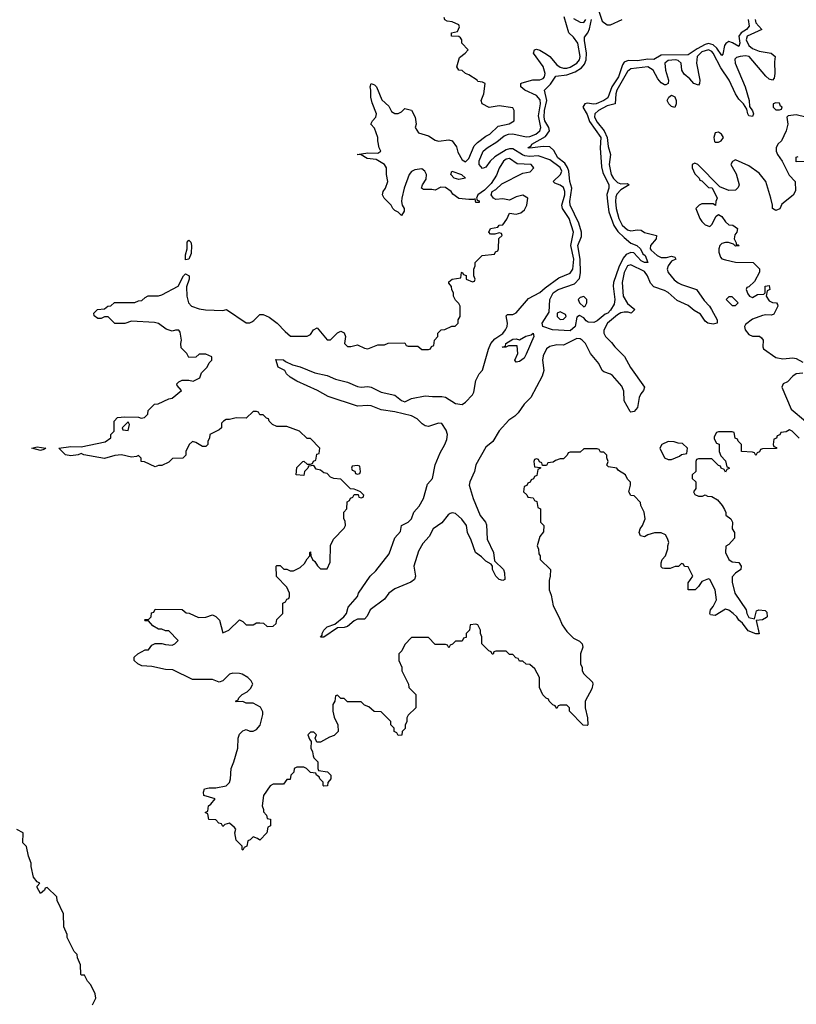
# Model space of a CAD drawing. Header units: inches. Extents: x 2601469 to 2753575, y 449403 to 582909.
# Tile 75 of 256: x 2654646 to 2659251, y 463733 to 469568. Entities that reach past the tile are written whole.
import ezdxf

# ---------------------------------------------------------------- set-up
doc = ezdxf.new("R2010")
doc.units = ezdxf.units.IN
doc.header["$MEASUREMENT"] = 0
doc.layers.add('C6456', color=7, linetype='Continuous')

msp = doc.modelspace()

# ---------------------------------------------------------------- linework, layer by layer
at = {"layer": 'C6456', "color": 4}
for points, elevation in [([(2658076.5, 469630), (2658100.6, 469560.6), (2658130, 469538.6), (2658150, 469538.6), (2658218, 469570)], 4), ([(2659267.3, 467087.3), (2659226, 467130), (2659210, 467138), (2659190, 467126), (2659158, 467122), (2659152.7, 467107.3), (2659138, 467102), (2659132.7, 467087.3), (2659118, 467082), (2659114, 467050), (2659118, 467038), (2659132.7, 467032.7), (2659132.7, 467027.3), (2659050, 467026), (2659038, 467022), (2659032.7, 467007.3), (2659018, 467002), (2659010, 466986), (2659002, 467002), (2658990, 467006), (2658926, 467010), (2658926, 467050), (2658906, 467070), (2658902, 467082), (2658887.3, 467087.3), (2658882, 467122), (2658870, 467126), (2658790, 467126), (2658778, 467122), (2658763.6, 467096.4), (2658763.6, 467083.6), (2658778, 467058), (2658792.7, 467052.7), (2658794, 467010), (2658803.6, 466983.6), (2658830, 466954), (2658838, 466918), (2658850, 466914), (2658852, 466908), (2658838, 466902), (2658830, 466886), (2658822, 466902), (2658806, 466910), (2658802, 466922), (2658790, 466926), (2658750, 466966), (2658670, 466966), (2658658, 466962), (2658654, 466950), (2658654, 466890), (2658634, 466870), (2658634, 466850), (2658654, 466830), (2658654, 466790), (2658642, 466770), (2658650, 466754), (2658670, 466744.7), (2658695.3, 466744.7), (2658710, 466752), (2658724.7, 466744.7), (2658750, 466742), (2658783.6, 466723.6), (2658812, 466690), (2658825.4, 466665.4), (2658832, 466648), (2658832, 466632), (2658862, 466610), (2658872, 466590), (2658871.3, 466550), (2658884.7, 466530), (2658884.7, 466495.3), (2658850, 466458), (2658832, 466448), (2658831.3, 466410), (2658851.3, 466370), (2658870, 466356), (2658910, 466352), (2658924.7, 466330), (2658922, 466310), (2658890, 466288.7), (2658870, 466266), (2658870, 466234), (2658885.5, 466170), (2658954, 466070), (2658958, 466050), (2658970, 466026), (2659002, 466018), (2659014.6, 466065.4), (2659029.1, 466070.9), (2659066.8, 466066.8), (2659076.3, 466056.3), (2659078, 466030), (2659074.6, 466025.4), (2659050, 466012.3), (2659012.7, 466007.3), (2659030, 465928), (2659011.1, 465928.9), (2658965.8, 465945.8), (2658932.5, 465992.5), (2658909.4, 466009.4), (2658897.2, 466030), (2658876, 466050), (2658850, 466069.2), (2658830, 466075.3), (2658770, 466038), (2658742, 466042), (2658738, 466050), (2658742, 466070), (2658758, 466090), (2658778, 466130), (2658768.7, 466190), (2658738, 466250), (2658730, 466255.3), (2658690, 466238), (2658671.1, 466208.9), (2658650.8, 466189.2), (2658610, 466188.7), (2658609.2, 466230.8), (2658638, 466270), (2658610, 466326), (2658588.4, 466328.4), (2658582, 466342), (2658570, 466346), (2658551.6, 466328.4), (2658532.7, 466327.3), (2658503.6, 466316.4), (2658470, 466315.3), (2658458, 466318), (2658450, 466326), (2658448.9, 466348.9), (2658455.3, 466370), (2658475.3, 466390), (2658488.4, 466431.6), (2658488.9, 466451.1), (2658495.3, 466470), (2658486, 466494), (2658474.6, 466514.6), (2658450, 466528), (2658410, 466528), (2658370, 466515.3), (2658350, 466504), (2658326, 466510), (2658319, 466530), (2658324, 466550), (2658339, 466570), (2658355.3, 466610), (2658348, 466650), (2658328, 466690), (2658327.3, 466707.3), (2658290, 466746), (2658268.7, 466748.7), (2658258, 466770), (2658268, 466810), (2658267.3, 466827.3), (2658250, 466846), (2658238, 466870), (2658196.4, 466896.4), (2658186, 466910), (2658138, 466918), (2658127.3, 466927.3), (2658135.3, 466950), (2658127.3, 466972.7), (2658127.3, 466987.3), (2658110, 467006), (2658090, 467006), (2658082, 467022), (2658070, 467026), (2657990, 467026), (2657970, 467006), (2657910, 467006), (2657898, 467002), (2657892.7, 466987.3), (2657870, 466966), (2657850, 466966), (2657823.6, 466956.4), (2657810, 466946), (2657778, 466942), (2657770, 466926), (2657746, 466926), (2657742, 466942), (2657727.3, 466947.3), (2657722, 466962), (2657710, 466966), (2657698, 466962), (2657694, 466950), (2657698, 466918), (2657734, 466914), (2657734, 466910), (2657718, 466902), (2657712.7, 466867.3), (2657698, 466862), (2657692.7, 466847.3), (2657678, 466842), (2657672.7, 466827.3), (2657658, 466822), (2657652.7, 466807.3), (2657638, 466802), (2657634, 466770), (2657652.7, 466752.7), (2657658, 466738), (2657690, 466734), (2657698, 466718), (2657712.7, 466712.7), (2657718, 466678), (2657734, 466670), (2657734, 466590), (2657754, 466570), (2657752.7, 466532.7), (2657730, 466506), (2657714, 466450), (2657722, 466430), (2657723.6, 466403.6), (2657732, 466390), (2657732, 466370), (2657794, 466310), (2657792, 466270), (2657785.4, 466245.4), (2657784.7, 466190), (2657796.9, 466156.9), (2657810, 466094), (2657845.4, 466025.4), (2657862, 465982), (2657890, 465942), (2657930, 465902), (2657965.4, 465885.4), (2657982, 465870), (2657984.7, 465850), (2657971.3, 465810), (2657971.6, 465751.6), (2657982, 465730), (2657982, 465710), (2657991.6, 465691.6), (2658042, 465642), (2658044.7, 465630), (2658038, 465602), (2657998, 465530), (2657998, 465490), (2658012, 465430), (2658014, 465390), (2658010, 465386), (2657988, 465388), (2657906, 465470), (2657906, 465490), (2657890, 465506), (2657850, 465506), (2657838, 465502), (2657830, 465486), (2657822, 465502), (2657807.3, 465507.3), (2657786, 465530), (2657782, 465542), (2657767.3, 465547.3), (2657747.3, 465567.3), (2657728, 465610), (2657728, 465670), (2657700.4, 465720.4), (2657670, 465746), (2657648.4, 465748.4), (2657630, 465766), (2657610, 465766), (2657602, 465782), (2657587.3, 465787.3), (2657570, 465806), (2657550, 465806), (2657530, 465826), (2657470, 465826), (2657458, 465822), (2657452.7, 465807.3), (2657447.3, 465807.3), (2657442, 465822), (2657427.3, 465827.3), (2657386, 465870), (2657386, 465910), (2657378, 465930), (2657378, 465950), (2657362, 465982), (2657350, 465986), (2657318, 465982), (2657314, 465950), (2657294, 465930), (2657292.7, 465907.3), (2657278, 465902), (2657270, 465886), (2657230, 465886), (2657212.7, 465867.3), (2657198, 465862), (2657190, 465846), (2657182, 465862), (2657170, 465866), (2657110, 465866), (2657070, 465906), (2656970, 465906), (2656930, 465866), (2656911.6, 465828.4), (2656894, 465810), (2656894, 465770), (2656911.6, 465731.6), (2656912, 465710), (2656952, 465630), (2656954, 465610), (2656994, 465570), (2656994, 465490), (2656950, 465446), (2656942, 465430), (2656942, 465410), (2656932.7, 465387.3), (2656931.6, 465368.4), (2656914, 465350), (2656912.7, 465327.3), (2656890, 465326), (2656882, 465342), (2656866, 465350), (2656866, 465370), (2656846, 465390), (2656846, 465410), (2656790, 465466), (2656748.7, 465468.7), (2656716.4, 465496.4), (2656690, 465506), (2656670, 465526), (2656590, 465526), (2656570, 465546), (2656550, 465546), (2656530, 465566), (2656518, 465562), (2656514, 465530), (2656502, 465510), (2656502, 465470), (2656510, 465434), (2656532, 465390), (2656534, 465350), (2656510, 465326), (2656483.6, 465316.4), (2656430, 465286), (2656407.3, 465287.3), (2656398, 465310), (2656406, 465330), (2656390, 465346), (2656370, 465346), (2656354, 465330), (2656363.6, 465303.6), (2656374, 465290), (2656372, 465250), (2656382, 465230), (2656385.4, 465205.4), (2656390, 465194), (2656414, 465170), (2656414, 465130), (2656418, 465118), (2656471.6, 465111.6), (2656491.6, 465091.6), (2656492, 465070), (2656472.7, 465047.3), (2656471.6, 465028.4), (2656450, 465026), (2656446, 465030), (2656446, 465050), (2656426, 465070), (2656422, 465082), (2656406, 465090), (2656402, 465102), (2656370, 465106), (2656346, 465130), (2656330, 465138), (2656290, 465138), (2656274, 465130), (2656271.6, 465108.4), (2656254, 465090), (2656250, 465066), (2656230, 465066), (2656210, 465038), (2656150, 465038), (2656131.6, 465028.4), (2656092, 464970), (2656084.7, 464910), (2656092.7, 464887.3), (2656092.7, 464872.7), (2656110, 464854), (2656114, 464834), (2656134, 464830), (2656134, 464790), (2656118, 464782), (2656111.6, 464748.4), (2656070, 464706), (2656056.4, 464716.4), (2656030, 464726), (2656012.7, 464707.3), (2655998, 464702), (2655994, 464670), (2655978, 464662), (2655970, 464646), (2655966, 464650), (2655966, 464670), (2655930, 464706), (2655922, 464750), (2655928, 464770), (2655920.4, 464780.4), (2655890, 464806), (2655862, 464798), (2655850, 464786), (2655842, 464802), (2655827.3, 464807.3), (2655810, 464826), (2655767.3, 464827.3), (2655762, 464862), (2655746, 464870), (2655762, 464878), (2655766, 464910), (2655780.4, 464919.6), (2655806, 464950), (2655738, 464970), (2655735.3, 464990), (2655742, 465010), (2655770, 465016.4), (2655810, 465016.3), (2655870, 465028.2), (2655890, 465046.8), (2655897, 465070), (2655899.3, 465130), (2655916, 465170), (2655939, 465250), (2655942, 465310), (2655950, 465334), (2655970, 465354), (2655990, 465362), (2656010, 465352), (2656030, 465352), (2656050, 465362), (2656072.9, 465387.1), (2656088, 465450), (2656087.3, 465467.3), (2656074.6, 465494.6), (2656030, 465518), (2655990, 465518), (2655970, 465528), (2655930, 465526), (2655926, 465530), (2655942, 465538), (2655946, 465550), (2655966, 465570), (2655994.6, 465585.4), (2656014.6, 465605.4), (2656028, 465630), (2656018, 465650), (2655998, 465670), (2655966, 465690), (2655950, 465694), (2655910, 465695.3), (2655890, 465688.7), (2655850.9, 465649.1), (2655830, 465642), (2655790, 465658), (2655670, 465658), (2655554.6, 465714.6), (2655510, 465718), (2655430, 465735.3), (2655370, 465739), (2655346, 465750), (2655326, 465770), (2655326, 465790), (2655346, 465810), (2655390, 465834), (2655410, 465834), (2655430, 465862), (2655450, 465872), (2655490, 465872), (2655510, 465864.7), (2655550, 465862), (2655566, 465870), (2655586, 465890), (2655530, 465946), (2655510, 465946), (2655490, 465955.3), (2655470, 465955.3), (2655436.4, 465976.4), (2655410, 466006), (2655390, 466006), (2655386, 466010), (2655390, 466014), (2655410, 466014), (2655426, 466030), (2655427.3, 466052.7), (2655442, 466058), (2655450, 466074), (2655610, 466072), (2655632.7, 466052.7), (2655651.6, 466051.6), (2655706.4, 466026.4), (2655750, 466026.8), (2655790, 466041), (2655810, 466031.3), (2655830.6, 466010.6), (2655850, 465934), (2655886, 465950), (2655950, 466012), (2655970, 466002), (2655990, 465982), (2656030, 465982), (2656050, 465994), (2656070, 465994), (2656091.3, 465991.3), (2656112.7, 465972.7), (2656150, 465974), (2656166, 465990), (2656170, 466014), (2656206, 466050), (2656206, 466110), (2656222, 466118), (2656230, 466134), (2656242, 466138), (2656246, 466150), (2656246, 466170), (2656230, 466206), (2656168.4, 466268.4), (2656166, 466330), (2656170, 466334), (2656190, 466334), (2656212.7, 466312.7), (2656230, 466312), (2656250, 466302), (2656270, 466302), (2656310, 466322), (2656334.6, 466345.4), (2656350, 466374), (2656366, 466390), (2656366, 466410), (2656370, 466414), (2656372, 466390), (2656382, 466370), (2656396.9, 466356.9), (2656411.6, 466331.6), (2656430, 466314), (2656470, 466314), (2656487.3, 466352.7), (2656488.4, 466451.6), (2656506, 466490), (2656570, 466554), (2656578, 466570), (2656576.4, 466596.4), (2656568, 466610), (2656568, 466650), (2656586, 466670), (2656588.4, 466711.6), (2656602, 466718), (2656607.3, 466732.7), (2656622, 466738), (2656630, 466754), (2656654, 466754), (2656658, 466738), (2656670, 466734), (2656682, 466738), (2656686, 466750), (2656666, 466770), (2656650, 466778), (2656630, 466786), (2656607.3, 466787.3), (2656550, 466846), (2656508.9, 466848.9), (2656490, 466858), (2656470, 466878), (2656450, 466882), (2656430, 466898), (2656404.7, 466904.7), (2656390, 466926), (2656358, 466922), (2656354, 466910), (2656334, 466890), (2656330, 466868), (2656286, 466870), (2656290, 466914), (2656326, 466950), (2656330, 466952), (2656350, 466934), (2656370, 466934), (2656382, 466938), (2656387.3, 466952.7), (2656402, 466958), (2656407.3, 466992.7), (2656422, 466998), (2656426, 467030), (2656370, 467086), (2656350, 467086), (2656306, 467130), (2656230, 467158), (2656170, 467158), (2656146, 467170), (2656126, 467190), (2656122, 467202), (2656110, 467206), (2656090, 467226), (2656070, 467226), (2656062, 467242), (2656050, 467246), (2656030, 467246), (2655990, 467206), (2655930, 467208), (2655890, 467198), (2655870, 467198), (2655854, 467190), (2655843.6, 467176.4), (2655842, 467150), (2655830, 467138), (2655774, 467110), (2655771.6, 467088.4), (2655762, 467070), (2655762, 467050), (2655750, 467038), (2655730, 467038), (2655690, 467062), (2655670, 467068), (2655652, 467050), (2655632, 467010), (2655631.6, 466988.4), (2655614, 466970), (2655552.7, 466967.3), (2655530, 466946), (2655490, 466926), (2655470, 466926), (2655450, 466918), (2655387.3, 466947.3), (2655366, 466950), (2655366, 466970), (2655350, 466986), (2655339.8, 466980.2), (2655310, 466976), (2655250, 466989.3), (2655210, 466985.2), (2655150, 466968), (2655026, 466990), (2655010, 466998), (2654994, 466990), (2654950, 466983.7), (2654918, 466990), (2654878, 467030), (2654950, 467039.3), (2655010, 467036.3), (2655153.2, 467066.8), (2655186, 467090), (2655186, 467110), (2655206, 467130), (2655206, 467190), (2655226, 467210), (2655270, 467214), (2655350, 467212), (2655366, 467206), (2655386, 467210), (2655406, 467230), (2655407.3, 467252.7), (2655446, 467290), (2655467.3, 467292.7), (2655530, 467322), (2655550, 467324.7), (2655606, 467370), (2655580.4, 467400.4), (2655578, 467410), (2655590, 467422), (2655610, 467431.3), (2655650, 467431.3), (2655674.6, 467425.4), (2655713.6, 467446.4), (2655724.7, 467475.3), (2655758, 467510), (2655770, 467534), (2655786, 467550), (2655786, 467570), (2655750, 467586), (2655710, 467586), (2655690, 467568), (2655650, 467566), (2655638, 467590), (2655603.2, 467623.2), (2655601.2, 467650), (2655605.2, 467670), (2655597.2, 467717.2), (2655590, 467728), (2655570, 467728.7), (2655550, 467722), (2655514.6, 467734.6), (2655470, 467768), (2655445.4, 467774.6), (2655310, 467782), (2655270, 467768), (2655210, 467768), (2655170, 467808), (2655150, 467808), (2655130, 467798), (2655110, 467798), (2655087.3, 467812.7), (2655086, 467830), (2655108.4, 467851.6), (2655150, 467854), (2655168.4, 467871.6), (2655187.3, 467872.7), (2655208.4, 467891.6), (2655330, 467892), (2655350, 467902), (2655370, 467904.7), (2655390, 467922), (2655408.9, 467931.1), (2655470, 467932), (2655490, 467938), (2655586, 467990), (2655618, 468050), (2655630, 468062), (2655651.3, 468050), (2655651, 468030), (2655635.3, 467984.7), (2655637.3, 467930), (2655647.3, 467890), (2655664.7, 467870), (2655710, 467854.8), (2655748.5, 467848.5), (2655850, 467844.7), (2655871.6, 467851.6), (2655990, 467772), (2656010, 467772), (2656022, 467778), (2656034.6, 467785.4), (2656070, 467822), (2656090, 467822), (2656125.4, 467805.4), (2656172, 467770), (2656219.6, 467719.6), (2656252.7, 467692.7), (2656350, 467692), (2656370, 467702), (2656388, 467730), (2656410, 467742), (2656470, 467672), (2656490, 467672), (2656530, 467712), (2656550, 467722), (2656570, 467712), (2656578, 467690), (2656572, 467650), (2656590, 467632), (2656610, 467632), (2656650, 467642), (2656690, 467622), (2656710, 467618), (2656770, 467642), (2656810, 467642), (2656830, 467652), (2656930, 467654), (2656938, 467638), (2656950, 467634), (2657007.3, 467632.7), (2657030, 467614), (2657070, 467614), (2657082, 467618), (2657088, 467632), (2657102, 467638), (2657106, 467670), (2657126, 467690), (2657126, 467710), (2657146, 467730), (2657167.3, 467732.7), (2657208.4, 467751.6), (2657227.3, 467752.7), (2657246, 467770), (2657246, 467790), (2657258, 467810), (2657258, 467870), (2657250, 467886), (2657230, 467906), (2657218, 467930), (2657218, 467950), (2657208.4, 467968.4), (2657207.3, 467987.3), (2657190, 468006), (2657190, 468014), (2657210, 468031.3), (2657262, 468038), (2657266, 468070), (2657270, 468072), (2657278, 468058), (2657292.7, 468052.7), (2657294, 468030), (2657330, 468014), (2657342, 468018), (2657346, 468030), (2657338, 468050), (2657338, 468090), (2657346, 468110), (2657346, 468130), (2657388.4, 468171.6), (2657462, 468178), (2657467.3, 468192.7), (2657482, 468198), (2657486, 468210), (2657488, 468272), (2657506, 468290), (2657502, 468302), (2657490, 468306), (2657463.6, 468296.4), (2657438, 468298), (2657428, 468310), (2657438, 468330), (2657480.4, 468339.6), (2657490, 468351), (2657510, 468352), (2657533.6, 468386.4), (2657550, 468422), (2657590, 468416), (2657616.5, 468423.5), (2657638.6, 468441.4), (2657654, 468470), (2657658, 468510), (2657630, 468528.7), (2657590, 468519), (2657550, 468499), (2657510, 468506), (2657470, 468502.7), (2657455.3, 468510), (2657442, 468530), (2657448, 468550), (2657470, 468562.8), (2657504.8, 468595.2), (2657630, 468658.8), (2657672.9, 468667.1), (2657695.3, 468690), (2657678, 468710), (2657595.1, 468715.1), (2657550, 468745.2), (2657530, 468742.7), (2657514.8, 468730), (2657490, 468688), (2657473.4, 468646.6), (2657442, 468598), (2657402, 468558), (2657362, 468530), (2657354, 468510), (2657358, 468498), (2657370, 468494), (2657370, 468486), (2657350, 468486), (2657346, 468506), (2657338, 468502), (2657310, 468502.7), (2657250, 468508.7), (2657215.1, 468535.1), (2657205.2, 468550), (2657170, 468574.5), (2657143.5, 468576.5), (2657110, 468558), (2657090, 468562), (2657041.2, 468561.2), (2657028.7, 468570), (2657035.3, 468590), (2657056.5, 468623.5), (2657059, 468650), (2657048.7, 468670), (2657030, 468684), (2656990, 468679), (2656970, 468668.7), (2656956, 468650), (2656926, 468570), (2656911, 468510), (2656910.8, 468490), (2656914.8, 468470), (2656926, 468450), (2656925.4, 468434.6), (2656910, 468408.7), (2656890, 468428.7), (2656870, 468438), (2656858, 468450), (2656848.7, 468470), (2656808, 468510), (2656798, 468530), (2656802, 468550), (2656815.3, 468570), (2656828.7, 468610), (2656822, 468650), (2656822, 468690), (2656809.3, 468709.3), (2656760.2, 468740.2), (2656706.8, 468746.8), (2656670, 468768), (2656648, 468770), (2656710, 468778.8), (2656770, 468778), (2656788, 468790), (2656778, 468810), (2656768.7, 468850), (2656768.7, 468870), (2656750, 468926), (2656728, 468950), (2656738, 468970), (2656758, 468990), (2656762, 469010), (2656735.3, 469075.3), (2656728, 469110), (2656729, 469150), (2656724, 469170), (2656730, 469191.3), (2656750, 469182), (2656762, 469170), (2656793.7, 469093.7), (2656835.2, 469055.2), (2656850, 469024.7), (2656870, 469012), (2656890, 469012), (2656910, 469022), (2656930, 469042), (2656970, 469032), (2656991, 468990), (2656996, 468950), (2656991, 468930), (2657010, 468898), (2657070, 468880.5), (2657110, 468854), (2657130, 468848), (2657190, 468856), (2657210, 468851), (2657235.9, 468815.9), (2657244.1, 468784.1), (2657270, 468738), (2657290, 468726.8), (2657310, 468746), (2657340.1, 468819.9), (2657359.6, 468840.4), (2657410, 468878.8), (2657433.2, 468890), (2657482.9, 468937.1), (2657549.1, 468950.9), (2657578, 468970), (2657578, 469030), (2657570, 469046), (2657490, 469057.2), (2657430, 469048.7), (2657388.9, 469068.9), (2657382, 469090), (2657398, 469130), (2657406, 469190), (2657390, 469198), (2657362, 469202), (2657358, 469210), (2657310, 469242), (2657289.1, 469249.1), (2657270, 469268), (2657250, 469268.7), (2657238, 469290), (2657254.6, 469345.4), (2657288, 469370), (2657306, 469390), (2657268.4, 469428.4), (2657268, 469450), (2657260.4, 469460.4), (2657250, 469468), (2657206, 469470), (2657206, 469490), (2657242, 469498), (2657254.6, 469525.4), (2657250, 469538), (2657210, 469555.3), (2657180.4, 469560.4), (2657167.3, 469567.3), (2657162, 469582)], 12), ([(2659005.8, 469570), (2659010.4, 469550), (2659046, 469510), (2658959.5, 469470), (2658954, 469450), (2658970, 469415.8), (2658990, 469398), (2659030, 469382.6), (2659102, 469370), (2659126, 469350), (2659120.9, 469319.1), (2659122.6, 469250), (2659118.7, 469221.3), (2659110, 469209.3), (2659090, 469216.2), (2659070, 469233.3), (2658971.1, 469351.1), (2658950, 469355.1), (2658918, 469350), (2658895.9, 469344.1), (2658886.4, 469333.6), (2658888.7, 469310), (2658946.5, 469170), (2658970.4, 469090), (2658973.2, 469053.2), (2658990.7, 469029.3), (2658996.3, 469010), (2658990, 468995.3), (2658970, 468999), (2658962.7, 469010), (2658958, 469038), (2658937.2, 469070), (2658910, 469097), (2658889.8, 469129.8), (2658852.3, 469210), (2658803.2, 469283.2), (2658756.8, 469370), (2658750, 469379.1), (2658730, 469389.8), (2658690, 469378.2), (2658662.2, 469350), (2658659.2, 469310), (2658678.4, 469210), (2658677.3, 469190), (2658670, 469181.2), (2658642.7, 469190), (2658618.8, 469218.8), (2658586.5, 469246.5), (2658571.3, 469270), (2658567.8, 469310), (2658550, 469326.3), (2658535.3, 469330), (2658490, 469325.7), (2658470.3, 469310), (2658475.6, 469270), (2658492, 469210), (2658490.4, 469189.6), (2658477.1, 469182.9), (2658470, 469182), (2658450, 469194), (2658430, 469218), (2658401.3, 469270), (2658370, 469289.7), (2658270, 469277.2), (2658250, 469260.5), (2658187.5, 469150), (2658180.6, 469130), (2658176.3, 469070), (2658130, 469058.4), (2658077, 469030), (2658055.6, 469010), (2658053.6, 468990), (2658070, 468960.3), (2658112.4, 468910), (2658130.2, 468870), (2658136.1, 468816.1), (2658148.8, 468770), (2658140.2, 468710), (2658152.6, 468650), (2658166.3, 468626.3), (2658190, 468603.1), (2658210, 468595.8), (2658250, 468597.3), (2658258.8, 468590), (2658210, 468559.5), (2658185.9, 468534.1), (2658180.4, 468519.6), (2658178.5, 468490), (2658183.6, 468450), (2658198.6, 468390), (2658219, 468350), (2658250, 468322.8), (2658270, 468317.8), (2658310, 468323), (2658330, 468320.7), (2658350, 468308), (2658421, 468290), (2658420.7, 468270), (2658386, 468230), (2658385.2, 468210), (2658390, 468202.4), (2658426.4, 468170), (2658450, 468159.6), (2658481, 468159), (2658510, 468166), (2658530, 468162), (2658536, 468150), (2658510, 468137.2), (2658491.8, 468110), (2658485.5, 468090), (2658490.3, 468070), (2658527.2, 468027.2), (2658550, 468009), (2658570, 467998.5), (2658659.3, 467970), (2658703.9, 467903.9), (2658735.8, 467870), (2658748.2, 467850), (2658781, 467790), (2658782, 467770), (2658756.8, 467763.2), (2658725.2, 467770), (2658710, 467780.9), (2658683.1, 467823.1), (2658645.9, 467845.9), (2658610, 467875.4), (2658544.9, 467904.9), (2658491.3, 467951.3), (2658470, 467964.4), (2658406.1, 467986.1), (2658386.3, 468006.3), (2658368.4, 468050), (2658350, 468076), (2658270, 468115.8), (2658250, 468109.6), (2658229.2, 468070), (2658217.3, 468010), (2658224, 467930), (2658250, 467886), (2658294, 467850), (2658271.1, 467828.9), (2658254.6, 467834.6), (2658230, 467835.1), (2658210, 467831.6), (2658190, 467819.7), (2658132.2, 467770), (2658108.7, 467728.7), (2658110.5, 467710), (2658119.3, 467690), (2658155.9, 467655.9), (2658174.4, 467630), (2658231.5, 467571.6), (2658267.6, 467507.6), (2658350.6, 467390), (2658345.5, 467370), (2658329, 467351), (2658318.7, 467330), (2658310, 467269.2), (2658290, 467247), (2658270, 467242.7), (2658265.6, 467245.6), (2658229.8, 467309.8), (2658227.3, 467367.2), (2658215.8, 467395.8), (2658160.1, 467460.1), (2658150, 467467.6), (2658110, 467480.7), (2658099.5, 467490), (2658079.7, 467530), (2658031.1, 467590), (2658000.4, 467650), (2657980.7, 467670), (2657970, 467676.9), (2657950, 467678.3), (2657870, 467639), (2657830, 467641.2), (2657790, 467632.3), (2657770, 467618), (2657750, 467577.2), (2657745.2, 467550), (2657752.9, 467490), (2657743.7, 467456.3), (2657677.6, 467330), (2657638, 467290), (2657601.7, 467238.3), (2657581.7, 467218.3), (2657545.8, 467194.2), (2657490, 467131.8), (2657451.3, 467068.7), (2657410, 467034), (2657350.4, 466930), (2657343.1, 466890), (2657314.9, 466830), (2657310.6, 466810), (2657334.9, 466730), (2657376.3, 466630), (2657407.3, 466590), (2657413.8, 466573.8), (2657417.1, 466490), (2657455.5, 466410), (2657461, 466361), (2657514.8, 466310), (2657521, 466290), (2657522, 466250), (2657510, 466245.2), (2657489.3, 466250), (2657469.4, 466270), (2657449.3, 466310), (2657449.1, 466329.1), (2657442, 466342), (2657410, 466359), (2657385.1, 466385.1), (2657349.4, 466410), (2657323.9, 466483.9), (2657300.7, 466530), (2657295.1, 466570), (2657267.3, 466607.3), (2657230, 466641.6), (2657210, 466645.1), (2657198, 466642), (2657186.4, 466633.6), (2657150, 466585.6), (2657097.3, 466550), (2657074.4, 466505.6), (2657036.7, 466463.3), (2657010, 466419), (2656984, 466330), (2656992.7, 466270), (2656986.8, 466250), (2656964.7, 466235.3), (2656870, 466195.6), (2656834, 466170), (2656810, 466133.2), (2656724.9, 466070), (2656707.3, 466032.7), (2656690, 466015.3), (2656650, 466015.1), (2656630, 466006), (2656590, 465972.7), (2656570, 465965.2), (2656530, 465964), (2656450, 465909.2), (2656428.9, 465908.9), (2656439, 465921), (2656439, 465930), (2656449.5, 465950.5), (2656469, 465970), (2656514.6, 465985.4), (2656569, 466030), (2656584, 466050), (2656593.6, 466086.4), (2656648.7, 466150), (2656655.3, 466170), (2656723.7, 466270), (2656758, 466302), (2656837.5, 466402.5), (2656870, 466498), (2656904.7, 466535.3), (2656909.2, 466570), (2656950, 466590.6), (2656969.4, 466610), (2656982.7, 466650), (2657014.9, 466685.1), (2657040.5, 466730), (2657064.2, 466815.8), (2657093.2, 466850), (2657109.6, 466930), (2657139, 467001), (2657167.8, 467050), (2657179.1, 467080.9), (2657183.5, 467110), (2657175.6, 467135.6), (2657150, 467174.3), (2657130, 467178), (2657070, 467158), (2657050, 467162.2), (2657032.9, 467172.9), (2657003.1, 467203.1), (2656970, 467220.5), (2656870, 467244.7), (2656790, 467257), (2656730, 467279.5), (2656710, 467282), (2656650, 467277), (2656474.9, 467334.9), (2656411.6, 467371.6), (2656290, 467426), (2656249.5, 467449.5), (2656228.7, 467470), (2656218, 467490), (2656178, 467510), (2656165.6, 467554.4), (2656210, 467552), (2656221.7, 467541.7), (2656263.4, 467523.4), (2656310, 467510.4), (2656395.6, 467475.6), (2656470, 467459.3), (2656518.3, 467438.3), (2656590, 467419.5), (2656650, 467394.4), (2656670, 467390.4), (2656710, 467394.9), (2656730.4, 467390.4), (2656790, 467360.5), (2656870, 467344), (2656910, 467311.3), (2656930, 467302.8), (2656970, 467322.8), (2657050, 467339.3), (2657094.6, 467334.6), (2657150, 467335.8), (2657170.3, 467330.4), (2657230, 467293.4), (2657270, 467287.7), (2657290, 467300.7), (2657330, 467345.5), (2657338.7, 467361.3), (2657349.7, 467430.3), (2657371.1, 467468.9), (2657390, 467491), (2657425.2, 467614.8), (2657440.5, 467650), (2657463, 467677), (2657511.3, 467708.7), (2657526.6, 467730), (2657535.6, 467750), (2657538, 467770), (2657530, 467814), (2657538, 467822), (2657570, 467822), (2657590, 467830.7), (2657663.1, 467916.9), (2657730, 467950.8), (2657761, 467979), (2657842, 468038), (2657910, 468065.7), (2657925.7, 468090), (2657931.5, 468150), (2657913.6, 468230), (2657929.7, 468310), (2657904, 468390), (2657864.2, 468450), (2657859.7, 468470), (2657877.4, 468530), (2657878.8, 468550), (2657870, 468573.3), (2657850, 468588), (2657819, 468599), (2657809, 468610), (2657852.6, 468650), (2657861, 468670), (2657851.6, 468691.6), (2657790, 468737.7), (2657720.8, 468760.8), (2657670, 468758.2), (2657641.6, 468761.6), (2657626.6, 468766.6), (2657570, 468803.1), (2657550, 468803.1), (2657530, 468796.4), (2657463.8, 468756.2), (2657435.8, 468730), (2657410, 468695.1), (2657390, 468687), (2657369.6, 468710), (2657370, 468731), (2657395.1, 468790), (2657418.4, 468810), (2657476.1, 468843.9), (2657519.2, 468880.8), (2657544, 468890), (2657570, 468892.2), (2657650, 468873.4), (2657670, 468875.9), (2657705.6, 468890), (2657731, 468910), (2657736.8, 468930), (2657721.8, 468998.2), (2657733.5, 469070), (2657732.7, 469092.7), (2657710, 469119.1), (2657642, 469150), (2657618, 469170), (2657618, 469190), (2657625.2, 469194.8), (2657688, 469212), (2657730, 469212.4), (2657750, 469219.1), (2657758.4, 469230), (2657762, 469250), (2657750.8, 469290.8), (2657693.2, 469370), (2657698, 469390), (2657710, 469393), (2657730, 469387.3), (2657770, 469363.8), (2657790.2, 469350.2), (2657830, 469301.1), (2657850, 469287.6), (2657870, 469280.9), (2657890, 469280.8), (2657910, 469287.1), (2657949.6, 469310), (2657965.1, 469330), (2657969.7, 469350), (2657954.8, 469430), (2657930, 469464.5), (2657901.2, 469490), (2657875.3, 469584.7)], 8), ([(2658964.9, 469570), (2658970.2, 469529.8), (2658954.4, 469510), (2658923.1, 469490), (2658910.2, 469470), (2658914.9, 469430), (2658910.6, 469410), (2658872.3, 469432.3), (2658850, 469438.3), (2658844.3, 469435.7), (2658832.7, 469427.2), (2658825.4, 469414.6), (2658815.3, 469364.7), (2658810, 469357.2), (2658779.2, 469399.2), (2658758.7, 469418.7), (2658730, 469428), (2658710, 469422), (2658663.5, 469396.4), (2658610, 469360.5), (2658450, 469358), (2658406.7, 469333.3), (2658370, 469335.1), (2658310, 469325.6), (2658253.3, 469326.7), (2658230, 469317), (2658219.9, 469300.1), (2658196.5, 469230), (2658157.7, 469170), (2658133.9, 469106.2), (2658110.4, 469090), (2658064.7, 469070), (2658050, 469067.1), (2658010, 469074), (2657996, 469070), (2657984.4, 469050), (2658010, 469007.3), (2658025, 468965), (2658092.3, 468870), (2658088.5, 468808.5), (2658095.9, 468695.9), (2658103, 468663), (2658138.7, 468590), (2658139.3, 468570), (2658127.9, 468532.1), (2658130.3, 468490), (2658139.5, 468430), (2658168.5, 468348.5), (2658192.4, 468312.4), (2658230, 468277.1), (2658270, 468244), (2658304.7, 468230), (2658326.8, 468210), (2658341.7, 468181.7), (2658354.9, 468170), (2658371.3, 468130), (2658350, 468129.7), (2658330, 468139.3), (2658287, 468187), (2658270, 468189.6), (2658242.7, 468177.2), (2658224.8, 468155.2), (2658197.5, 468102.5), (2658167.7, 468010), (2658164, 467990), (2658174, 467910), (2658170, 467882), (2658150, 467846.6), (2658133.4, 467830), (2658117.1, 467822.9), (2658070, 467783.7), (2658050, 467773.2), (2658016.5, 467776.5), (2658004.1, 467784.1), (2657990, 467802), (2657965.4, 467814.6), (2657950, 467806), (2657938.8, 467750), (2657910, 467724.5), (2657806, 467730), (2657748, 467750), (2657744, 467770), (2657784.8, 467835.2), (2657789.6, 467910), (2657809.6, 467950), (2657839, 467970), (2657936.5, 468003.5), (2657965.6, 468034.4), (2657971.9, 468068.1), (2657968.7, 468150), (2657955.1, 468230), (2657976.6, 468283.4), (2657977.4, 468310), (2657962.2, 468362.2), (2657909.8, 468470), (2657908.7, 468490), (2657919.7, 468570), (2657908, 468610), (2657902, 468670), (2657893.4, 468693.4), (2657877.4, 468717.4), (2657836.9, 468750), (2657813.4, 468793.4), (2657790, 468814), (2657750, 468817), (2657670, 468807.3), (2657658, 468810), (2657679, 468821), (2657682, 468830), (2657763.7, 468876.3), (2657787.8, 468910), (2657783, 468930), (2657760.3, 468970), (2657755.3, 468990), (2657757.8, 469030), (2657772.3, 469090), (2657758.4, 469150), (2657793.6, 469186.4), (2657825.7, 469234.3), (2657890, 469240.7), (2657939.8, 469260.2), (2657976.8, 469283.2), (2657995.1, 469304.9), (2658004.4, 469330), (2658006.2, 469370), (2657994.5, 469445.5), (2657995.6, 469464.4), (2658015.1, 469490), (2658025.3, 469514.7), (2658037.4, 469570)], 4), ([(2657930, 469576.5), (2657970, 469553.1), (2657990, 469552), (2658002.7, 469570)], 8), ([(2659308, 468990), (2659250, 469004), (2659202, 468998), (2659194, 468990), (2659201, 468950), (2659191.1, 468908.9), (2659162, 468850), (2659141, 468830), (2659131, 468810), (2659131, 468790), (2659138.8, 468770), (2659166.8, 468730), (2659207.5, 468647.5), (2659244.7, 468610), (2659245.4, 468554.6), (2659231.1, 468528.9), (2659165.4, 468474.6), (2659152.7, 468447.3), (2659130, 468438), (2659108.7, 468450), (2659108.7, 468470), (2659099, 468510), (2659069.2, 468610), (2659030, 468659.3), (2658970, 468702.7), (2658890, 468738), (2658871.6, 468728.4), (2658862, 468710), (2658894.4, 468654.4), (2658911, 468590), (2658905.4, 468574.6), (2658890, 468558), (2658850, 468555.3), (2658798, 468578), (2658666, 468710), (2658650, 468718), (2658634, 468710), (2658634, 468690), (2658650, 468654), (2658674, 468630), (2658678, 468618), (2658690, 468614), (2658730, 468574), (2658752.7, 468572.7), (2658782, 468510), (2658774, 468490), (2658772, 468468), (2658758, 468478), (2658690, 468478), (2658674, 468470), (2658654, 468450), (2658678, 468390), (2658690, 468372), (2658710, 468352), (2658738, 468342), (2658750, 468354), (2658776.4, 468403.6), (2658790, 468414), (2658810, 468402), (2658830.9, 468370.9), (2658850, 468352), (2658874, 468350), (2658902, 468330), (2658898, 468310), (2658886, 468294), (2658882, 468270), (2658894, 468246), (2658894, 468234), (2658906, 468234), (2658911.6, 468228.4), (2658890, 468226), (2658878, 468238), (2658848.4, 468248.4), (2658830, 468248.7), (2658810, 468242), (2658798, 468230), (2658791, 468210), (2658791, 468190), (2658800.7, 468160.7), (2658810, 468151.3), (2658830, 468144.7), (2658890, 468132), (2658994, 468130), (2659031.6, 468091.6), (2659031.6, 468071.6), (2659003.6, 468016.4), (2658970, 467986), (2658958, 467982), (2658954, 467970), (2658963.6, 467943.6), (2658974, 467930), (2658990, 467922), (2659020.4, 467939.6), (2659058, 467942), (2659066, 467950), (2659066, 467990), (2659090, 467994), (2659094, 467970), (2659078, 467962), (2659072, 467930), (2659090, 467902), (2659110, 467892), (2659134, 467890), (2659139.6, 467879.6), (2659142, 467870), (2659116.9, 467823.1), (2659103.6, 467816.4), (2659070, 467819), (2659050, 467815.3), (2658990, 467793.2), (2658950, 467762), (2658944, 467750), (2658947.3, 467730), (2658970, 467702), (2658990, 467692), (2659032, 467692), (2659043.6, 467683.6), (2659054, 467670), (2659051.3, 467630), (2659056.9, 467616.9), (2659130, 467566.8), (2659170, 467558), (2659230, 467564.7), (2659250, 467561), (2659290, 467538.8)], 12), ([(2659311.3, 468728.7), (2659250, 468726), (2659250, 468754), (2659262, 468758)], 12), ([(2659290, 467474), (2659250, 467469), (2659230, 467455.3), (2659198, 467422), (2659172, 467410), (2659164.7, 467390), (2659221.1, 467261.1), (2659304.7, 467190)], 12), ([(2655078, 463730), (2655098, 463770), (2655094.6, 463794.6), (2655068.9, 463848.9), (2655048, 463870), (2655030, 463906), (2655010, 463906), (2655008, 463910), (2655007.3, 463967.3), (2654988.4, 464008.4), (2654987.3, 464027.3), (2654970, 464046), (2654928.4, 464128.4), (2654927.3, 464147.3), (2654907.3, 464192.7), (2654906, 464270), (2654868.4, 464348.4), (2654866, 464370), (2654810, 464426), (2654798, 464422), (2654794, 464410), (2654770, 464388.7), (2654750, 464426), (2654750, 464434), (2654766, 464450), (2654750, 464458), (2654727.3, 464487.3), (2654714, 464550), (2654715.3, 464570), (2654699, 464610), (2654687.3, 464667.3), (2654666, 464690), (2654668, 464750), (2654629, 464769)], 16)]:
    msp.add_lwpolyline(points, dxfattribs=dict(at, elevation=elevation))
for points, elevation in [([(2658530, 469048.7), (2658510, 469054), (2658494, 469070), (2658485.2, 469090), (2658495.3, 469110), (2658510, 469121), (2658530, 469110.8), (2658539.1, 469090), (2658538.8, 469070)], 8), ([(2659130, 469075.3), (2659114, 469070), (2659114, 469050), (2659130, 469034), (2659150, 469034), (2659162, 469038), (2659166, 469050), (2659156.4, 469056.4), (2659150, 469074)], 12), ([(2658790, 468902), (2658770, 468898), (2658762, 468870), (2658766, 468846), (2658770, 468842), (2658790, 468842), (2658806, 468850), (2658818, 468870), (2658808, 468890)], 12), ([(2657250, 468622), (2657222, 468630), (2657202.7, 468650), (2657209, 468670), (2657266, 468650), (2657290, 468629)], 8), ([(2655630, 468146), (2655629.5, 468150), (2655630, 468174), (2655639, 468210), (2655639, 468250), (2655650, 468261), (2655661, 468250), (2655664.7, 468230), (2655663.6, 468183.6), (2655650, 468149)], 12), ([(2657990, 467928), (2657970, 467922), (2657958, 467910), (2657964.7, 467890), (2657990, 467866), (2657998, 467870), (2658008.7, 467890), (2658008, 467910)], 4), ([(2658870, 467926), (2658850, 467926), (2658834, 467910), (2658870, 467874), (2658890, 467874), (2658906, 467890)], 12), ([(2657850, 467837.2), (2657832, 467830), (2657832, 467810), (2657850, 467792), (2657870, 467794), (2657886, 467810), (2657882, 467822)], 4), ([(2657590, 467538), (2657582, 467550), (2657599, 467590), (2657595.3, 467635.3), (2657543.6, 467636.4), (2657528, 467628), (2657510, 467626), (2657508.7, 467630), (2657527.3, 467632.7), (2657528.7, 467650), (2657570, 467676), (2657590, 467678), (2657610, 467672), (2657647.6, 467692.4), (2657679.5, 467700.5), (2657690.7, 467710.7), (2657694, 467690), (2657650, 467586), (2657636.9, 467563.1), (2657610, 467542)], 4), ([(2655290, 467186), (2655254, 467150), (2655258, 467138), (2655290, 467134), (2655298, 467170)], 12), ([(2654770, 467015.3), (2654718, 467030), (2654750, 467036.3), (2654802, 467030), (2654790, 467022)], 12), ([(2658490, 467068), (2658454, 467050), (2658442, 467030), (2658470, 466972), (2658490, 466961), (2658510, 466961), (2658559, 466981), (2658570, 466992), (2658602, 466998), (2658606, 467030), (2658576.4, 467056.4), (2658550, 467058), (2658527.3, 467067.3)], 12), ([(2656650, 466926), (2656618, 466922), (2656614, 466910), (2656618, 466898), (2656632.7, 466892.7), (2656638, 466878), (2656650, 466874), (2656662, 466878), (2656666, 466890), (2656662, 466922)], 12)]:
    msp.add_lwpolyline(points, close=True, dxfattribs=dict(at, elevation=elevation))

doc.saveas('drawing.dxf')
